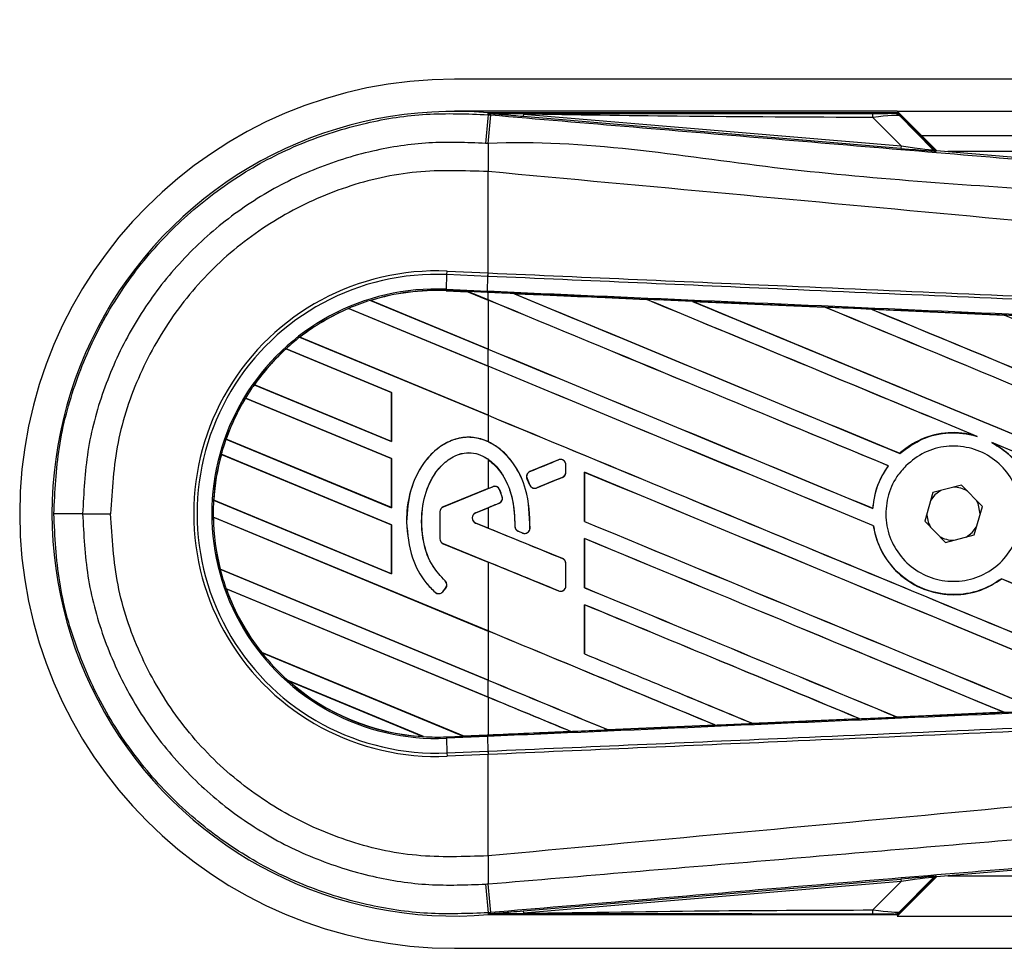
# Model space of a CAD drawing. Header units: millimetres. Extents: x 0 to 420, y 0 to 297.
# Tile 25 of 98: x 55.72 to 58.6, y 234.42 to 237.14. Entities that reach past the tile are written whole.
import ezdxf

# ---------------------------------------------------------------- set-up
doc = ezdxf.new("R2010")
doc.units = ezdxf.units.MM
doc.layers.add('QUOTE', color=174, linetype='Continuous')
doc.styles.add('SLDTEXTSTYLE3', font='TXT', dxfattribs={"width": 0.75})
doc.dimstyles.new('SLDDIMSTYLE0', dxfattribs={"dimtxt": 3, "dimasz": 3, "dimexe": 0, "dimexo": 0.0625, "dimgap": 0.75, "dimtad": 1, "dimlfac": 21.190584, "dimrnd": 1e-09, "dimzin": 12, "dimdsep": 46, "dimtxsty": 'SLDTEXTSTYLE3', "dimsah": 1, "dimcen": 0.09, "dimadec": 0, "dimazin": 3, "dimtfac": 1, "dimtdec": 3, "dimtofl": 0, "dimtmove": 0, "dimatfit": 3, "dimfxl": 0, "dimfrac": 2, "dimtolj": 1, "dimtzin": 12, "dimarcsym": 0})

# ---------------------------------------------------------------- blocks, each defined once
blk = doc.blocks.new('_D')
at = {"layer": 'QUOTE'}
for p, q in [((56.9914, 237.6899), (56.9914, 242.8459)), ((222.1591, 237.6899), (222.1591, 242.8459)), ((222.1591, 240.8459), (56.9914, 240.8459))]:
    blk.add_line(p, q, dxfattribs=at)
for points in [[(56.9914, 240.8459), (59.9914, 240.3459), (59.9914, 241.3459)], [(222.1591, 240.8459), (219.1591, 241.3459), (219.1591, 240.3459)]]:
    blk.add_solid(points, dxfattribs=at)
at = {"layer": 'QUOTE', "insert": (135.1419, 244.7131), "char_height": 3, "attachment_point": 1, "style": 'SLDTEXTSTYLE3'}
blk.add_mtext('3500', dxfattribs=at)

msp = doc.modelspace()

# ---------------------------------------------------------------- linework, layer by layer
at = {"color": 7, "linetype": 'Continuous', "lineweight": 25}
for p, q in [((220.46026, 236.96406), (56.99143, 236.96406)), ((58.28918, 236.86967), (56.99143, 236.86967)), ((57.09008, 236.8598), (57.09054, 236.8653)), ((57.09008, 236.8598), (57.09773, 236.85916)), ((57.09054, 236.8653), (57.09077, 236.86528)), ((57.09077, 236.8653), (57.09077, 236.86528)), ((57.09303, 236.86303), (57.09077, 236.8653)), ((58.287, 236.8653), (57.09077, 236.8653)), ((57.09305, 236.86279), (57.09077, 236.86528)), ((57.09305, 236.86279), (57.09303, 236.86303)), ((57.19346, 236.86149), (57.19286, 236.85433)), ((58.3003, 236.76095), (57.19286, 236.85433)), ((57.19346, 236.86149), (58.30091, 236.76811)), ((58.30091, 236.76811), (58.21794, 236.8516)), ((58.40433, 236.75452), (58.28918, 236.86967)), ((58.28918, 236.86967), (139.33933, 236.86967)), ((58.39583, 236.75859), (58.29062, 236.8638)), ((58.29553, 236.85717), (58.39508, 236.75698)), ((58.35997, 236.79889), (139.33933, 236.79889)), ((58.30091, 236.76811), (58.3003, 236.76095)), ((58.39508, 236.75698), (58.39583, 236.75859)), ((58.40465, 236.75449), (58.4039, 236.75289)), ((58.40465, 236.75449), (61.20382, 236.51847)), ((65.72173, 236.7517), (58.43781, 236.7517)), ((57.09001, 236.69296), (57.08994, 236.69297)), ((57.09001, 236.39585), (57.09001, 236.69296)), ((56.96782, 236.34812), (56.96969, 236.39107)), ((56.96969, 236.39107), (56.97013, 236.40108)), ((57.08957, 236.38584), (56.96969, 236.39107)), ((56.97013, 236.40108), (57.09001, 236.39585)), ((57.08795, 236.34288), (57.08982, 236.38582)), ((57.08957, 236.38584), (57.09001, 236.39585)), ((57.08982, 236.38582), (57.08957, 236.38584)), ((57.09026, 236.39584), (57.09001, 236.39585)), ((56.96764, 236.34399), (56.96762, 236.34359)), ((56.96762, 236.34359), (57.03112, 236.34082)), ((56.96764, 236.344), (56.96782, 236.34812)), ((56.96764, 236.344), (57.0306, 236.34126)), ((56.96764, 236.34399), (56.96764, 236.344)), ((57.03062, 236.34124), (56.96764, 236.34399)), ((56.96782, 236.34812), (57.08795, 236.34288)), ((57.08777, 236.33876), (57.0306, 236.34126)), ((57.09001, 236.31665), (57.0306, 236.34126)), ((57.03112, 236.34082), (57.03062, 236.34124)), ((57.03112, 236.34082), (57.09001, 236.31643)), ((57.08777, 236.33876), (57.08795, 236.34288)), ((57.09001, 236.33866), (57.08777, 236.33876)), ((57.09001, 236.31665), (57.09001, 236.33866)), ((57.16546, 236.33535), (57.16542, 236.33537)), ((57.16546, 236.33535), (57.16715, 236.33488)), ((56.74529, 236.31529), (57.09001, 236.17251)), ((56.74531, 236.31529), (56.74529, 236.31529)), ((56.7462, 236.31514), (56.74531, 236.31529)), ((57.09001, 236.17273), (56.7462, 236.31514)), ((57.09001, 236.31643), (57.09001, 236.17273)), ((57.55446, 236.31834), (57.55449, 236.31832)), ((57.55499, 236.3179), (57.55449, 236.31832)), ((57.68954, 236.31241), (58.07846, 236.2953)), ((57.6896, 236.31239), (57.68954, 236.31241)), ((57.6896, 236.31239), (57.69128, 236.31191)), ((56.68141, 236.29179), (56.68142, 236.29179)), ((57.09001, 236.12255), (56.68141, 236.29179)), ((56.68142, 236.29179), (56.68169, 236.29146)), ((56.68169, 236.29146), (57.09001, 236.12233)), ((58.07846, 236.2953), (58.07851, 236.29528)), ((58.07901, 236.29485), (58.07851, 236.29528)), ((58.21414, 236.28932), (58.60257, 236.27215)), ((58.21424, 236.28929), (58.21414, 236.28932)), ((58.21424, 236.28929), (58.21591, 236.28881)), ((58.60257, 236.27215), (58.60268, 236.2721)), ((58.60317, 236.27168), (58.60268, 236.2721)), ((56.53771, 236.20717), (57.09001, 235.97841)), ((56.53773, 236.20717), (56.53771, 236.20717)), ((56.53834, 236.20714), (56.53773, 236.20717)), ((57.09001, 235.97863), (56.53834, 236.20714)), ((56.80727, 236.04556), (56.49793, 236.17369)), ((56.49793, 236.17369), (56.49794, 236.17369)), ((56.49794, 236.17369), (56.49819, 236.17336)), ((56.49819, 236.17336), (56.80686, 236.04551)), ((57.09001, 236.12255), (57.09001, 236.17251)), ((57.09001, 236.12233), (57.09001, 235.97863)), ((56.40469, 236.06817), (56.80727, 235.90142)), ((56.4047, 236.06817), (56.40469, 236.06817)), ((56.4052, 236.06818), (56.4047, 236.06817)), ((56.80686, 235.90181), (56.4052, 236.06818)), ((56.80727, 236.04556), (56.80686, 236.04551)), ((56.80686, 236.04551), (56.80686, 235.90181)), ((56.80727, 235.90142), (56.80727, 236.04556)), ((56.80727, 235.85146), (56.37894, 236.02888)), ((56.37894, 236.02888), (56.37895, 236.02888)), ((56.37895, 236.02888), (56.37922, 236.02854)), ((56.37922, 236.02854), (56.80686, 235.85141)), ((57.09001, 235.97841), (57.09001, 235.90119)), ((56.32188, 235.90837), (56.80727, 235.70732)), ((56.32189, 235.90837), (56.32188, 235.90837)), ((56.32233, 235.90841), (56.32189, 235.90837)), ((56.80686, 235.70771), (56.32233, 235.90841)), ((56.80686, 235.90181), (56.80727, 235.90142)), ((58.51819, 235.91871), (58.52348, 235.91674)), ((58.56624, 235.89902), (58.57137, 235.89667)), ((56.80727, 235.65736), (56.30797, 235.86418)), ((56.30797, 235.86418), (56.30798, 235.86417)), ((56.30798, 235.86417), (56.30831, 235.86382)), ((56.30831, 235.86382), (56.80686, 235.65731)), ((58.29675, 235.86693), (58.2965, 235.86725)), ((56.80727, 235.85146), (56.80686, 235.85141)), ((56.80686, 235.85141), (56.80686, 235.70771)), ((56.80727, 235.70732), (56.80727, 235.85146)), ((57.09001, 235.84968), (57.09001, 235.76357)), ((57.29679, 235.84777), (57.21269, 235.81343)), ((57.29679, 235.84777), (57.29672, 235.84797)), ((57.21269, 235.81343), (57.21261, 235.81362)), ((57.31817, 235.81112), (57.31817, 235.83341)), ((57.31817, 235.83341), (57.31839, 235.83341)), ((57.31817, 235.81112), (57.31839, 235.81112)), ((57.31839, 235.81112), (57.31839, 235.83341)), ((57.37276, 235.81132), (57.37276, 235.6672)), ((57.37315, 235.81094), (57.37276, 235.81132)), ((57.37315, 235.66725), (57.37315, 235.81094)), ((58.26298, 235.8304), (58.2635, 235.83041)), ((57.2043, 235.79294), (57.20411, 235.79286)), ((57.21225, 235.7739), (57.20411, 235.79286)), ((57.2043, 235.79294), (57.21244, 235.77398)), ((57.23256, 235.76574), (57.30852, 235.79676)), ((57.30852, 235.79676), (57.3086, 235.79656)), ((57.09001, 235.76357), (56.95829, 235.70979)), ((57.10367, 235.76892), (56.95836, 235.7096)), ((57.09001, 235.76357), (57.10359, 235.76911)), ((57.10367, 235.76892), (57.10359, 235.76911)), ((57.12388, 235.76046), (57.12407, 235.76054)), ((57.21244, 235.77398), (57.21225, 235.7739)), ((57.23256, 235.76574), (57.23264, 235.76555)), ((58.39343, 235.75227), (58.36987, 235.66833)), ((58.4779, 235.77385), (58.39343, 235.75227)), ((58.53882, 235.71148), (58.4779, 235.77385)), ((56.28554, 235.72933), (56.80727, 235.51322)), ((56.28555, 235.72932), (56.28554, 235.72933)), ((56.28596, 235.72937), (56.28555, 235.72932)), ((56.80686, 235.51361), (56.28596, 235.72937)), ((57.05369, 235.69271), (57.12235, 235.72075)), ((57.12235, 235.72075), (57.12243, 235.72056)), ((57.13133, 235.73963), (57.13153, 235.73969)), ((56.80686, 235.70771), (56.80727, 235.70732)), ((56.94851, 235.69523), (56.94851, 235.61659)), ((56.94871, 235.69523), (56.94851, 235.69523)), ((56.94871, 235.69523), (56.94871, 235.61659)), ((56.95836, 235.7096), (56.95829, 235.70979)), ((57.05369, 235.69271), (57.05377, 235.69252)), ((57.05377, 235.69252), (57.09001, 235.70732)), ((57.09001, 235.70732), (57.09001, 235.64786)), ((58.21789, 235.70547), (58.2175, 235.70585)), ((58.51527, 235.62754), (58.53882, 235.71148)), ((55.90177, 235.6899), (55.98386, 235.6899)), ((56.28443, 235.67983), (56.28444, 235.67982)), ((57.09001, 235.34615), (56.28443, 235.67983)), ((56.28444, 235.67982), (56.28485, 235.67943)), ((56.28485, 235.67943), (57.09001, 235.34593)), ((56.85094, 235.66535), (56.85073, 235.66535)), ((57.05369, 235.66246), (57.05377, 235.66265)), ((57.30852, 235.55842), (57.05369, 235.66246)), ((57.09001, 235.64786), (57.05377, 235.66265)), ((57.37276, 235.6672), (57.37315, 235.66725)), ((58.36987, 235.66833), (58.4308, 235.60596)), ((58.53219, 235.68783), (58.53221, 235.6899)), ((56.80727, 235.65736), (56.80686, 235.65731)), ((56.80686, 235.65731), (56.80686, 235.51361)), ((56.80727, 235.51322), (56.80727, 235.65736)), ((57.1685, 235.65334), (57.16829, 235.65334)), ((57.17802, 235.63904), (57.17794, 235.63885)), ((57.19137, 235.63323), (57.17794, 235.63885)), ((57.17802, 235.63904), (57.19145, 235.63342)), ((57.19145, 235.63342), (57.19137, 235.63323)), ((57.21293, 235.64683), (57.21314, 235.64682)), ((58.21966, 235.65426), (58.22006, 235.65431)), ((56.94871, 235.61659), (56.94851, 235.61659)), ((57.37276, 235.61722), (57.37276, 235.4731)), ((57.37315, 235.61684), (57.37276, 235.61722)), ((57.37315, 235.47315), (57.37315, 235.61684)), ((58.4308, 235.60596), (58.51527, 235.62754)), ((56.95836, 235.60222), (56.95829, 235.60203)), ((56.95829, 235.60203), (57.09001, 235.54825)), ((56.95836, 235.60222), (57.29679, 235.46405)), ((57.09001, 235.54825), (57.09001, 235.34615)), ((57.30852, 235.55842), (57.3086, 235.55861)), ((56.30489, 235.52721), (57.09001, 235.20201)), ((56.3049, 235.52721), (56.30489, 235.52721)), ((56.30531, 235.52726), (56.3049, 235.52721)), ((57.09001, 235.20223), (56.30531, 235.52726)), ((57.31817, 235.54405), (57.31839, 235.54405)), ((57.31817, 235.47841), (57.31817, 235.54405)), ((57.31839, 235.47841), (57.31839, 235.54405)), ((56.80686, 235.51361), (56.80727, 235.51322)), ((56.96393, 235.49323), (56.96406, 235.49339)), ((58.59498, 235.49891), (58.59523, 235.49858)), ((56.32239, 235.47001), (56.3224, 235.47)), ((57.09001, 235.15205), (56.32239, 235.47001)), ((56.3224, 235.47), (56.323, 235.46953)), ((56.323, 235.46953), (57.09001, 235.15183)), ((56.95708, 235.46131), (56.96566, 235.47159)), ((56.95708, 235.46131), (56.95724, 235.46117)), ((56.95724, 235.46117), (56.96582, 235.47146)), ((56.96566, 235.47159), (56.96582, 235.47146)), ((57.29679, 235.46405), (57.29672, 235.46385)), ((57.31817, 235.47841), (57.31839, 235.47841)), ((57.37276, 235.4731), (57.37315, 235.47315)), ((56.93495, 235.45957), (56.93481, 235.45941)), ((57.37276, 235.42312), (57.37276, 235.279)), ((57.37315, 235.42274), (57.37276, 235.42312)), ((57.37315, 235.27905), (57.37315, 235.42274)), ((57.09001, 235.34593), (57.09001, 235.20223)), ((56.42629, 235.28282), (57.01741, 235.03798)), ((56.42631, 235.28282), (56.42629, 235.28282)), ((56.42682, 235.28283), (56.42631, 235.28282)), ((57.01698, 235.03838), (56.42682, 235.28283)), ((57.37276, 235.279), (57.37315, 235.27905)), ((56.90085, 235.0363), (56.50394, 235.20071)), ((56.50394, 235.20071), (56.50397, 235.20069)), ((56.50397, 235.20069), (56.50559, 235.1998)), ((57.09001, 235.15205), (57.09001, 235.20201)), ((56.50559, 235.1998), (56.89905, 235.03682)), ((57.09001, 235.15183), (57.09001, 235.04157)), ((58.17921, 235.08895), (57.86512, 235.07511)), ((58.17779, 235.08931), (58.17913, 235.08897)), ((58.17913, 235.08897), (58.17921, 235.08895)), ((58.28882, 235.09382), (58.28842, 235.0942)), ((58.28887, 235.09379), (58.28882, 235.09382)), ((58.60236, 235.10764), (58.28887, 235.09379)), ((58.6009, 235.10803), (58.60223, 235.10769)), ((58.60223, 235.10769), (58.60236, 235.10764)), ((57.44128, 235.05652), (57.44087, 235.05691)), ((57.44128, 235.05652), (57.75577, 235.07033)), ((57.4413, 235.05651), (57.44128, 235.05652)), ((57.75582, 235.07031), (57.4413, 235.05651)), ((57.75441, 235.07067), (57.75577, 235.07033)), ((57.75577, 235.07033), (57.75582, 235.07031)), ((57.86509, 235.07513), (57.86468, 235.07552)), ((57.86512, 235.07511), (57.86509, 235.07513)), ((56.89905, 235.03682), (56.90081, 235.03631)), ((56.90081, 235.03631), (56.90085, 235.0363)), ((56.96764, 235.03581), (57.01741, 235.03798)), ((56.96764, 235.03581), (56.96782, 235.03169)), ((57.08795, 235.03693), (56.96782, 235.03169)), ((56.96782, 235.03169), (56.96969, 234.98874)), ((57.01698, 235.03838), (57.09001, 235.04157)), ((57.01739, 235.03799), (57.01698, 235.03838)), ((57.01739, 235.03799), (57.08777, 235.04106)), ((57.08777, 235.04105), (57.01741, 235.03798)), ((57.09001, 235.04115), (57.08777, 235.04105)), ((57.08777, 235.04106), (57.08777, 235.04105)), ((57.08795, 235.03693), (57.08982, 234.99398)), ((57.33217, 235.05173), (57.09001, 235.04115)), ((57.33078, 235.05209), (57.33214, 235.05174)), ((57.33214, 235.05174), (57.33217, 235.05173)), ((56.96969, 234.98874), (57.08957, 234.99397)), ((56.96969, 234.98874), (56.97013, 234.97873)), ((57.09001, 234.98396), (56.97013, 234.97873)), ((57.08957, 234.99397), (57.08982, 234.99398)), ((57.08957, 234.99397), (57.09001, 234.98396)), ((57.09001, 234.98396), (57.09026, 234.98397)), ((57.09001, 234.68685), (57.09001, 234.98396)), ((61.20382, 234.86134), (58.40465, 234.62532)), ((57.09001, 234.68685), (57.08994, 234.68684)), ((58.28918, 234.51014), (58.40433, 234.62529)), ((58.4039, 234.62692), (58.40465, 234.62532)), ((58.43781, 234.62811), (65.72173, 234.62811)), ((57.19286, 234.52548), (58.3003, 234.61886)), ((58.30091, 234.6117), (57.19346, 234.51832)), ((58.21794, 234.52821), (58.30091, 234.6117)), ((58.29062, 234.51601), (58.39583, 234.62122)), ((58.39508, 234.62283), (58.29553, 234.52263)), ((58.3003, 234.61886), (58.30091, 234.6117)), ((58.39583, 234.62122), (58.39508, 234.62283)), ((57.09774, 234.52065), (57.09008, 234.52001)), ((57.09008, 234.52001), (57.09054, 234.51451)), ((57.09077, 234.51453), (57.09054, 234.51451)), ((57.09077, 234.51453), (57.09305, 234.51702)), ((57.09303, 234.51678), (57.09077, 234.51451)), ((57.09077, 234.51453), (57.09077, 234.51451)), ((57.09077, 234.51451), (58.287, 234.51451)), ((57.09303, 234.51678), (57.09305, 234.51702)), ((57.19286, 234.52548), (57.19346, 234.51832)), ((58.28918, 234.51014), (69.2167, 234.51014)), ((56.99143, 234.41575), (69.2442, 234.41575))]:
    msp.add_line(p, q, dxfattribs=at)
at = {"color": 7, "linetype": 'Continuous', "lineweight": 25, "flags": 128}
for points in [[(57.19346, 236.86149), (57.13722, 236.86235), (57.09303, 236.86303)], [(58.41723, 235.75835), (58.39929, 235.74496), (58.38679, 235.72862)], [(58.53221, 235.6899), (58.52629, 235.7197), (58.52165, 235.72906)], [(58.49147, 235.62146), (58.50941, 235.63485), (58.52191, 235.65119)], [(57.09303, 234.51678), (57.14927, 234.51764), (57.19346, 234.51832)]]:
    msp.add_lwpolyline(points, dxfattribs=at)
at = {"color": 7, "linetype": 'Continuous', "lineweight": 25}
for centre, radius, start, end in [((56.99143, 235.6899), 1.27415, 90, 270), ((56.99143, 235.6899), 1.17956, 85.18028, 274.81972), ((178.51555, 226.55586), 121.86187, 175.1496061, 175.1892913), ((16.16554, 240.24503), 41.072, 355.15357, 355.271316), ((58.16761, 236.85356), 0.05037, 357.77119, 11.51783), ((70.71558, 236.60989), 13.6259, 179.305525, 179.650671), ((58.40509, 236.767), 0.01416, 225.00164, 265.17864), ((56.93908, 235.6899), 0.71186, 87.5, 272.5), ((56.93908, 235.6899), 0.70183, 87.5, 272.5), ((56.93908, 235.6899), 0.65884, 87.5, 272.5), ((56.93908, 235.6899), 0.65472, 87.5, 107.21651), ((56.93908, 235.6899), 0.65471, 87.5, 107.2149), ((56.93908, 235.6899), 0.65431, 87.5, 107.14432), ((56.93908, 235.6899), 0.65472, 107.21651, 113.17547), ((56.93908, 235.6899), 0.65472, 113.17547, 127.80908), ((56.93908, 235.6899), 0.65471, 113.17491, 127.80821), ((56.93908, 235.6899), 0.65431, 113.16504, 127.76752), ((56.93908, 235.6899), 0.65472, 127.80908, 132.36028), ((56.93908, 235.6899), 0.65472, 132.36028, 144.70717), ((56.93908, 235.6899), 0.65471, 132.36013, 144.70666), ((56.93908, 235.6899), 0.65431, 132.36308, 144.68039), ((56.93908, 235.6899), 0.65472, 144.70717, 148.81902), ((56.93908, 235.6899), 0.65472, 148.81902, 160.50758), ((56.93908, 235.6899), 0.65471, 148.81915, 160.50735), ((56.93908, 235.6899), 0.65431, 148.83169, 160.49144), ((56.93908, 235.6899), 0.65472, 160.50758, 164.56307), ((56.93908, 235.6899), 0.65472, 164.56307, 176.54814), ((56.93908, 235.6899), 0.65471, 164.56347, 176.54818), ((56.93908, 235.6899), 0.65431, 164.58576, 176.54166), ((57.30266, 235.83341), 0.01552, 0, 112.20926), ((57.21855, 235.79907), 0.01552, 112.20926, 203.24584), ((57.30266, 235.81112), 0.01552, 292.20927, 0), ((57.10954, 235.75456), 0.01552, 22.3787, 112.20929), ((57.2267, 235.78011), 0.01552, 203.24584, 292.20927), ((58.45435, 235.6899), 0.07786, 58.46951, 90.18729), ((56.93908, 235.6899), 0.65472, 176.54814, 180.8818), ((57.11649, 235.73511), 0.01552, 292.20926, 16.93498), ((56.96423, 235.69523), 0.01572, 112.20929, 180), ((56.96423, 235.69523), 0.01552, 112.20929, 180), ((57.05987, 235.67759), 0.01634, 112.20926, 247.79071), ((57.05987, 235.67759), 0.01613, 112.20926, 247.79071), ((58.45435, 235.6899), 0.07786, 178.46951, 210.18729), ((55.88439, 166.9055), 68.7844, 89.9855185, 90.0558104), ((56.93908, 235.6899), 0.65472, 180.8818, 194.38831), ((56.93908, 235.6899), 0.65471, 180.88252, 194.38869), ((56.93908, 235.6899), 0.65431, 180.91722, 194.39314), ((57.18401, 235.65335), 0.01552, 180.035, 247.29049), ((57.19744, 235.64773), 0.01552, 247.29049, 356.67135), ((56.96423, 235.61659), 0.01572, 180, 247.79071), ((56.96423, 235.61659), 0.01552, 180, 247.79071), ((58.45435, 235.6899), 0.07786, 238.46951, 270.18729), ((57.30266, 235.54405), 0.01552, 0, 67.79071), ((56.93908, 235.6899), 0.65472, 194.38831, 199.62504), ((56.95374, 235.48153), 0.01552, 320.16689, 48.97709), ((56.95374, 235.48153), 0.01572, 320.16689, 48.97709), ((56.93908, 235.6899), 0.65472, 199.62504, 218.44471), ((56.93908, 235.6899), 0.65471, 199.6263, 218.44589), ((56.93908, 235.6899), 0.65431, 199.68237, 218.47326), ((56.94517, 235.47124), 0.01572, 228.8059, 320.16689), ((56.94517, 235.47124), 0.01552, 228.8059, 320.16689), ((57.30266, 235.47841), 0.01552, 247.79071, 0), ((56.93908, 235.6899), 0.65472, 218.44471, 228.34691), ((56.93908, 235.6899), 0.65472, 228.34691, 266.65309), ((56.93908, 235.6899), 0.65471, 228.35056, 266.64944), ((56.93908, 235.6899), 0.65431, 228.50755, 266.49245), ((56.93908, 235.6899), 0.65472, 266.65309, 272.5), ((70.71558, 234.76992), 13.62589, 180.349329, 180.694477), ((58.40509, 234.61281), 0.01416, 94.82136, 134.99836), ((178.51555, 244.82395), 121.86187, 184.8107087, 184.8503939), ((11.3902, 230.73206), 45.86428, 4.738282, 4.843724), ((58.16761, 234.52625), 0.05037, 348.48217, 2.22881)]:
    msp.add_arc(centre, radius, start, end, dxfattribs=at)
for centre, major_axis, ratio, start_param, end_param in [((58.17883, 236.86432), (0.10001, -0.00023), 0.0065928, 5.1035854, 6.2804722), ((58.17883, 236.84072), (0.11686, 0.01621), 0.0487304, 0.0458928, 1.2227796), ((58.23645, 236.76743), (0.16745, -0.01454), 0.0060141, 5.1041157, 6.2810026), ((58.23764, 236.78153), (0.15747, -0.02464), 0.0239119, 5.1295592, 6.306446), ((58.40584, 236.7686), (0.00596, 0.01284), 0.9999568, 2.7909675, 3.4922178), ((56.99238, 236.35708), (0.03824, -0.01584), 0.0029846, 0.0092528, 0.0351255), ((57.09001, 236.74898), (40.47999, -16.76864), 0.0080625, 4.7175918, 4.7455439), ((57.09001, 235.6314), (40.45661, -1.76691), 0.0174384, 1.5600642, 1.5696511), ((57.09001, 236.74898), (40.4564, -16.75887), 0.0080625, 4.7176356, 4.7455551), ((57.09001, 235.93428), (40.47999, -16.76864), 0.0080625, 1.5451428, 1.5741362), ((57.09001, 235.93428), (40.4564, -16.75887), 0.0080625, 1.5451387, 1.5741362), ((57.09001, 236.12838), (40.47999, -16.76864), 0.0080625, 1.538717, 1.5626622), ((57.09001, 236.12838), (40.4564, -16.75887), 0.0080625, 1.5388271, 1.5626424), ((57.09001, 236.94308), (40.47999, -16.76864), 0.0080625, 4.73054, 4.7977625), ((57.09001, 236.94308), (40.4564, -16.75887), 0.0080625, 4.7305916, 4.797783), ((57.09001, 235.6314), (40.45661, -1.76691), 0.0174384, 1.5471095, 1.5566952), ((57.09001, 236.32248), (40.47999, -16.76864), 0.0080625, 1.4844685, 1.5497155), ((57.09001, 236.32248), (40.4564, -16.75887), 0.0080625, 1.4844738, 1.5496877), ((57.09001, 237.13718), (40.47999, -16.76864), 0.0080625, 4.7435023, 4.8082676), ((57.09001, 237.13718), (40.4564, -16.75887), 0.0080625, 4.7435622, 4.8082852), ((57.09001, 235.6314), (40.45661, -1.76691), 0.0174384, 1.534147, 1.5437245), ((57.09001, 236.51658), (40.47999, -16.76864), 0.0080625, 1.4920007, 1.5367618), ((57.09001, 236.55488), (40.4564, -16.75887), 0.0080625, 4.7157288, 4.7436017), ((57.09001, 236.55488), (40.47999, -16.76864), 0.0080625, 4.7157288, 4.743595), ((57.09001, 235.74018), (40.47999, -16.76864), 0.0080625, 1.5462162, 1.5741362), ((57.09001, 235.74018), (40.4564, -16.75887), 0.0080625, 1.54621, 1.5741362), ((57.09001, 236.36078), (40.4564, -16.75887), 0.0080625, 4.7157288, 4.7663143), ((57.09001, 236.36078), (40.47999, -16.76864), 0.0080625, 4.7157288, 4.7662988), ((57.09001, 236.12838), (40.47999, -16.76864), 0.0080625, 1.4949342, 1.5376601), ((57.09001, 236.12838), (40.4564, -16.75887), 0.0080625, 1.4949375, 1.5375119), ((57.09001, 236.14514), (40.48, 16.52847), 0.0080793, 4.7121189, 4.7141966), ((57.09001, 235.54608), (40.47999, -16.76864), 0.0080625, 1.5263102, 1.5671512), ((57.09001, 235.54608), (40.4564, -16.75887), 0.0080625, 1.5263198, 1.5671374), ((57.09001, 235.32574), (40.48, 16.52848), 0.0080793, 1.5620973, 1.5639738), ((57.09001, 235.32574), (40.48, 16.52847), 0.0080793, 1.5666964, 1.5674975), ((57.09001, 236.16668), (40.47999, -16.76864), 0.0080625, 4.7227138, 4.7558224), ((57.09001, 236.16668), (40.4564, -16.75887), 0.0080625, 4.7227276, 4.7558335), ((57.09001, 236.02943), (40.48, -16.5285), 0.0080793, 4.7156879, 4.721088), ((57.09001, 235.35198), (40.47999, -16.76864), 0.0080625, 1.5367672, 1.5671512), ((57.09001, 235.35198), (40.4564, -16.75887), 0.0080625, 1.5367814, 1.5671374), ((57.09001, 235.16668), (40.48, -16.5285), 0.0080793, 1.5689888, 1.5740952), ((57.09001, 235.74018), (40.47999, -16.76864), 0.0080625, 1.5158534, 1.5369497), ((57.09001, 235.74018), (40.4564, -16.75887), 0.0080625, 1.5158593, 1.5369218), ((57.09001, 235.97258), (40.47999, -16.76864), 0.0080625, 4.7227138, 4.7453492), ((57.09001, 235.97258), (40.4564, -16.75887), 0.0080625, 4.7227276, 4.7453552), ((57.09001, 235.15788), (40.47999, -16.76864), 0.0080625, 1.5472259, 1.5671512), ((57.09001, 235.15788), (40.4564, -16.75887), 0.0080625, 1.5472453, 1.5671374), ((57.09001, 234.96378), (40.47999, -16.76864), 0.0080625, 1.5576876, 1.5741362), ((57.09001, 234.96378), (40.4564, -16.75887), 0.0080625, 1.5577128, 1.5741362), ((57.09001, 235.77848), (40.47999, -16.76864), 0.0080625, 4.7227138, 4.7348779), ((57.09001, 235.77848), (40.4564, -16.75887), 0.0080625, 4.7227276, 4.7348783), ((57.09001, 235.58438), (40.4564, -16.75887), 0.0080625, 4.7157288, 4.7244015), ((57.09001, 235.58438), (40.47999, -16.76864), 0.0080625, 4.7157288, 4.724407), ((57.09001, 234.76968), (40.47999, -16.76864), 0.0080625, 1.5681537, 1.5741362), ((57.09001, 234.76968), (40.4564, -16.75887), 0.0080625, 1.5681848, 1.5741362), ((57.09001, 235.74841), (40.45661, 1.76691), 0.0174384, 4.7307768, 4.7385182), ((57.09001, 235.74841), (40.45661, 1.76691), 0.0174384, 4.7412538, 4.7489822), ((57.09001, 235.74841), (40.45661, 1.76691), 0.0174384, 4.7203001, 4.7280508), ((57.04834, 235.02517), (0.03095, -0.01282), 0.0036879, 3.1511368, 3.1770094), ((57.09001, 235.74841), (40.45661, 1.76691), 0.0174384, 4.7116274, 4.7175787), ((58.23645, 234.61238), (0.16745, 0.01454), 0.0060141, 0.0021827, 1.1790696), ((58.23764, 234.59827), (0.15747, 0.02464), 0.0239119, 6.2599246, 7.4368114), ((58.40584, 234.61121), (-0.00596, 0.01284), 0.9999568, 5.9325602, 6.6338104), ((58.17883, 234.51549), (0.10001, 0.00023), 0.0065928, 0.0027131, 1.1795999), ((58.17883, 234.53909), (0.11686, -0.01621), 0.0487304, 5.0604057, 6.2372925)]:
    msp.add_ellipse(centre, major_axis=major_axis, ratio=ratio, start_param=start_param, end_param=end_param, dxfattribs=at)
for points, knots in [([(55.81739, 235.68987), (55.82052, 235.75494), (55.82688, 235.88696), (55.87806, 236.07856), (55.95906, 236.26082), (56.06912, 236.42531), (56.20632, 236.57033), (56.36451, 236.68912), (56.54201, 236.78067), (56.72486, 236.83815), (56.91001, 236.86692), (57.02959, 236.86219), (57.09008, 236.8598)], [0, 0, 0, 0, 0.10046502, 0.20384345, 0.30430944, 0.40768894, 0.50815524, 0.61153497, 0.71200234, 0.81538328, 0.9066108, 1, 1, 1, 1]), ([(57.09303, 236.86303), (57.30276, 236.86315), (57.67725, 236.86337), (58.05206, 236.86354), (58.21696, 236.86362)], [0, 0, 0, 0, 0.5600269, 1, 1, 1, 1]), ([(57.19286, 236.85433), (57.18321, 236.85514), (57.15465, 236.85755), (57.12105, 236.86038), (57.09775, 236.86239), (57.09305, 236.86279)], [0, 0, 0, 0, 0.2892673, 0.8568296, 1, 1, 1, 1]), ([(57.09773, 236.85916), (57.37664, 236.83565), (57.93446, 236.78865), (58.77094, 236.71836), (59.86056, 236.62696), (60.66931, 236.55941), (61.20013, 236.51508)], [0, 0, 0, 0, 0.2036202, 0.4072406, 0.6109477, 1, 1, 1, 1]), ([(58.21794, 236.8516), (58.02673, 236.8524), (57.68526, 236.85383), (57.34374, 236.85914), (57.19346, 236.86149)], [0, 0, 0, 0, 0.5599741, 1, 1, 1, 1]), ([(58.27885, 236.86409), (58.27957, 236.86431), (58.28087, 236.86472), (58.28513, 236.86512), (58.287, 236.8653)], [0, 0, 0, 0, 0.5593923, 1, 1, 1, 1]), ([(58.29553, 236.85717), (58.29276, 236.85937), (58.28782, 236.86328), (58.28159, 236.86384), (58.27885, 236.86409)], [0, 0, 0, 0, 0.56, 1, 1, 1, 1]), ([(58.29062, 236.8638), (58.29029, 236.86408), (58.28953, 236.86473), (58.28825, 236.86522), (58.28734, 236.86528), (58.287, 236.8653)], [0, 0, 0, 0, 0.3193957, 0.7481913, 1, 1, 1, 1]), ([(58.29062, 236.8638), (58.29213, 236.86196), (58.29484, 236.85869), (58.29532, 236.85764), (58.29553, 236.85717)], [0, 0, 0, 0, 0.560586, 1, 1, 1, 1]), ([(61.20059, 236.43034), (60.66918, 236.47377), (59.85924, 236.53996), (58.76785, 236.63848), (57.92911, 236.68693), (57.37083, 236.78914), (57.09069, 236.77505), (57.09069, 236.77505)], [0, 0, 0, 0, 0.3887669, 0.5925279, 0.7962893, 0.9999993, 1, 1, 1, 1]), ([(57.08297, 236.7757), (57.02749, 236.77788), (56.91654, 236.78224), (56.7455, 236.75602), (56.57524, 236.7024), (56.41099, 236.61832), (56.26357, 236.50747), (56.13643, 236.37386), (56.03389, 236.22046), (55.9586, 236.0523), (55.91092, 235.87366), (55.90482, 235.75116), (55.90177, 235.6899)], [0, 0, 0, 0, 0.0923036, 0.1846071, 0.2865385, 0.3884688, 0.490398, 0.5923288, 0.694247, 0.7961664, 0.8980845, 1, 1, 1, 1]), ([(57.09069, 236.77505), (57.09069, 236.77505), (57.08812, 236.77526), (57.08554, 236.77548), (57.08297, 236.7757)], [0, 0, 0, 0, 0.0003655, 1, 1, 1, 1]), ([(57.08994, 236.69297), (57.01988, 236.69547), (56.87954, 236.70048), (56.67282, 236.6536), (56.48066, 236.56655), (56.3098, 236.44243), (56.16906, 236.28465), (56.06406, 236.10162), (55.99621, 235.90043), (55.98797, 235.76002), (55.98386, 235.6899)], [0, 0, 0, 0, 0.1248804, 0.2501396, 0.3746494, 0.4998125, 0.6247642, 0.7495577, 0.8749238, 1, 1, 1, 1]), ([(61.20024, 236.28942), (61.18439, 236.29197), (61.08655, 236.30767), (60.6573, 236.35137), (59.77535, 236.44244), (58.50291, 236.56228), (57.56117, 236.64938), (57.09001, 236.69296)], [0, 0, 0, 0, 0.0117013, 0.0722088, 0.3141935, 0.6568871, 1, 1, 1, 1]), ([(61.19789, 236.20665), (61.05212, 236.21301), (60.72949, 236.22708), (60.22917, 236.2489), (59.69706, 236.27211), (59.29756, 236.28953), (58.89803, 236.30696), (58.4985, 236.32439), (57.8514, 236.35261), (57.38175, 236.37309), (57.08982, 236.38582)], [0, 0, 0, 0, 0.1067875, 0.2363437, 0.3660007, 0.4956801, 0.5280685, 0.6576247, 0.7871808, 1, 1, 1, 1]), ([(57.09026, 236.39584), (57.38222, 236.38311), (57.85191, 236.36263), (58.49909, 236.33441), (58.89865, 236.31698), (59.29822, 236.29956), (59.69777, 236.28214), (60.22993, 236.25893), (60.7303, 236.23711), (61.05296, 236.22304), (61.19875, 236.21668)], [0, 0, 0, 0, 0.21281925, 0.34237541, 0.47193157, 0.50431996, 0.63399938, 0.76365637, 0.89321253, 1, 1, 1, 1]), ([(57.08795, 236.34288), (57.14017, 236.3406), (57.40128, 236.32919), (57.87126, 236.30857), (58.4977, 236.28093), (59.12378, 236.25312), (59.64509, 236.22982), (60.16597, 236.20644), (60.64851, 236.18468), (61.02632, 236.16753), (61.19629, 236.15981)], [0, 0, 0, 0, 0.0380636, 0.1903223, 0.342581, 0.4948397, 0.6470984, 0.723226, 0.8754847, 1, 1, 1, 1]), ([(57.16542, 236.33537), (57.15837, 236.33568), (57.13323, 236.33677), (57.10809, 236.33787), (57.09001, 236.33866)], [0, 0, 0, 0, 0.2806447, 1, 1, 1, 1]), ([(57.16542, 236.33537), (57.18743, 236.33441), (57.31711, 236.32874), (57.44679, 236.32306), (57.55446, 236.31834)], [0, 0, 0, 0, 0.1696977, 1, 1, 1, 1]), ([(57.55449, 236.31832), (57.45113, 236.32285), (57.32145, 236.32854), (57.19177, 236.3342), (57.16546, 236.33535)], [0, 0, 0, 0, 0.7971164, 1, 1, 1, 1]), ([(57.68954, 236.31241), (57.68249, 236.31272), (57.6472, 236.31427), (57.60218, 236.31625), (57.56421, 236.31791), (57.55446, 236.31834)], [0, 0, 0, 0, 0.1567286, 0.7836435, 1, 1, 1, 1]), ([(58.07851, 236.29528), (58.00929, 236.29833), (57.87967, 236.30404), (57.75002, 236.30974), (57.6896, 236.31239)], [0, 0, 0, 0, 0.5339744, 1, 1, 1, 1]), ([(58.21414, 236.28932), (58.20708, 236.28963), (58.1718, 236.29119), (58.12657, 236.29318), (58.0884, 236.29487), (58.07846, 236.2953)], [0, 0, 0, 0, 0.15604771, 0.78023889, 1, 1, 1, 1]), ([(58.60268, 236.2721), (58.56749, 236.27366), (58.43803, 236.2794), (58.30854, 236.28512), (58.21424, 236.28929)], [0, 0, 0, 0, 0.2718129, 1, 1, 1, 1]), ([(58.7392, 236.2661), (58.73214, 236.26642), (58.69686, 236.26798), (58.65132, 236.27), (58.61283, 236.2717), (58.60257, 236.27215)], [0, 0, 0, 0, 0.1549567, 0.7747838, 1, 1, 1, 1]), ([(58.51819, 235.91871), (58.50499, 235.92167), (58.46576, 235.93046), (58.39778, 235.92487), (58.33607, 235.89935), (58.30593, 235.87491), (58.2965, 235.86725)], [0, 0, 0, 0, 0.1712904, 0.5087548, 0.8462025, 1, 1, 1, 1]), ([(58.29675, 235.86693), (58.31831, 235.88265), (58.36152, 235.91417), (58.44152, 235.93092), (58.4962, 235.92492), (58.52256, 235.91702), (58.52348, 235.91674)], [0, 0, 0, 0, 0.3283471, 0.658119, 0.9880092, 1, 1, 1, 1]), ([(57.09001, 235.90119), (57.07509, 235.90657), (57.04589, 235.91712), (56.99918, 235.91188), (56.95557, 235.8931), (56.91063, 235.85525), (56.86932, 235.78936), (56.85218, 235.71993), (56.85101, 235.67589), (56.85073, 235.66535)], [0, 0, 0, 0, 0.1181192, 0.2313231, 0.3438681, 0.4724961, 0.6678894, 0.9204553, 1, 1, 1, 1]), ([(57.21293, 235.64683), (57.21162, 235.68551), (57.20936, 235.75213), (57.17092, 235.83371), (57.12464, 235.88303), (57.07702, 235.90931), (57.03096, 235.91636), (56.98669, 235.9079), (56.94022, 235.883), (56.89401, 235.8339), (56.85782, 235.75773), (56.85331, 235.69712), (56.85094, 235.66535)], [0, 0, 0, 0, 0.16536363, 0.28478887, 0.37991797, 0.45322426, 0.51522419, 0.57710116, 0.6445431, 0.73950389, 0.86339606, 1, 1, 1, 1]), ([(57.21314, 235.64682), (57.21184, 235.68554), (57.20961, 235.75228), (57.17101, 235.8335), (57.12905, 235.8796), (57.09984, 235.89575), (57.09001, 235.90119)], [0, 0, 0, 0, 0.3858589, 0.6649336, 0.8871478, 1, 1, 1, 1]), ([(58.56624, 235.89902), (58.58008, 235.8905), (58.61661, 235.86802), (58.66179, 235.81337), (58.68626, 235.75242), (58.69007, 235.71482), (58.6912, 235.70367)], [0, 0, 0, 0, 0.2012869, 0.5312186, 0.8609815, 1, 1, 1, 1]), ([(58.69161, 235.70372), (58.69122, 235.7087), (58.68876, 235.74015), (58.67133, 235.79677), (58.62795, 235.85869), (58.58857, 235.88512), (58.57137, 235.89667)], [0, 0, 0, 0, 0.0633447, 0.4007335, 0.7381907, 1, 1, 1, 1]), ([(56.96393, 235.49323), (56.95135, 235.50677), (56.92142, 235.53901), (56.89587, 235.61296), (56.8927, 235.69842), (56.91284, 235.77584), (56.94703, 235.82788), (56.98344, 235.85676), (57.01747, 235.86934), (57.04812, 235.86952), (57.07671, 235.85945), (57.11136, 235.83556), (57.14347, 235.79083), (57.16614, 235.72583), (57.16767, 235.67879), (57.1685, 235.65334)], [0, 0, 0, 0, 0.0744353, 0.177241, 0.3086024, 0.4174643, 0.4963546, 0.5570675, 0.6030224, 0.6410452, 0.6789529, 0.7243011, 0.8099663, 0.8972232, 1, 1, 1, 1]), ([(56.96406, 235.49339), (56.95151, 235.50691), (56.9216, 235.53912), (56.89608, 235.613), (56.89291, 235.69838), (56.91303, 235.77574), (56.94717, 235.82772), (56.98351, 235.85656), (57.0175, 235.86914), (57.04803, 235.86928), (57.07183, 235.8611), (57.08487, 235.85291), (57.09001, 235.84968)], [0, 0, 0, 0, 0.1057973, 0.2519537, 0.4387447, 0.5935245, 0.7056507, 0.7919163, 0.8571803, 0.9111569, 0.9649703, 1, 1, 1, 1]), ([(58.31479, 235.83077), (58.33217, 235.84489), (58.36694, 235.87315), (58.43315, 235.8906), (58.50062, 235.88656), (58.56316, 235.86003), (58.61334, 235.81437), (58.64557, 235.75466), (58.65622, 235.68768), (58.6441, 235.62098), (58.61061, 235.56205), (58.55951, 235.5175), (58.49652, 235.49237), (58.42873, 235.48951), (58.36381, 235.50926), (58.30909, 235.5494), (58.27077, 235.60537), (58.25309, 235.67092), (58.2583, 235.73834), (58.28148, 235.79339), (58.30553, 235.82038), (58.31479, 235.83077)], [0, 0, 0, 0, 0.0537008, 0.107401, 0.161118, 0.214849, 0.268575, 0.3222758, 0.3759418, 0.429583, 0.4832243, 0.5368906, 0.5905915, 0.6443177, 0.6980486, 0.7517655, 0.8054595, 0.8591318, 0.9127903, 0.9664454, 1, 1, 1, 1]), ([(57.09001, 235.84968), (57.10003, 235.84072), (57.12721, 235.81642), (57.15992, 235.75603), (57.16782, 235.69605), (57.16822, 235.6595), (57.16829, 235.65334)], [0, 0, 0, 0, 0.1837852, 0.4983769, 0.9154383, 1, 1, 1, 1]), ([(57.31839, 235.83341), (57.31821, 235.83517), (57.31787, 235.83871), (57.31516, 235.84341), (57.31117, 235.847), (57.30619, 235.84902), (57.30113, 235.84937), (57.29808, 235.8484), (57.29672, 235.84797)], [0, 0, 0, 0, 0.1719146, 0.3441327, 0.5163521, 0.6885744, 0.8607991, 1, 1, 1, 1]), ([(57.21261, 235.81362), (57.21107, 235.81281), (57.20795, 235.81118), (57.20461, 235.80693), (57.2028, 235.8019), (57.20269, 235.79697), (57.20369, 235.79408), (57.20411, 235.79286)], [0, 0, 0, 0, 0.2084961, 0.420751, 0.6330051, 0.8452581, 1, 1, 1, 1]), ([(57.3086, 235.79656), (57.31015, 235.79737), (57.31327, 235.79901), (57.31659, 235.80325), (57.31819, 235.8075), (57.31834, 235.81019), (57.31839, 235.81112)], [0, 0, 0, 0, 0.27984956, 0.56482117, 0.8497894, 1, 1, 1, 1]), ([(58.26298, 235.8304), (58.25499, 235.81815), (58.23247, 235.78359), (58.22023, 235.73922), (58.21778, 235.7093), (58.2175, 235.70585)], [0, 0, 0, 0, 0.3272237, 0.9225469, 1, 1, 1, 1]), ([(58.21789, 235.70547), (58.22194, 235.73195), (58.22882, 235.77689), (58.25341, 235.81483), (58.2635, 235.83041)], [0, 0, 0, 0, 0.58942687, 1, 1, 1, 1]), ([(57.12407, 235.76054), (57.12326, 235.76208), (57.12161, 235.76519), (57.11736, 235.76853), (57.11232, 235.77032), (57.1075, 235.77041), (57.10471, 235.76948), (57.10359, 235.76911)], [0, 0, 0, 0, 0.2112772, 0.4263684, 0.6414599, 0.8565516, 1, 1, 1, 1]), ([(57.13133, 235.73963), (57.13078, 235.74141), (57.12966, 235.74496), (57.12726, 235.75194), (57.12523, 235.75707), (57.12388, 235.76046)], [0, 0, 0, 0, 0.25229737, 0.50459435, 1, 1, 1, 1]), ([(57.13153, 235.73969), (57.13097, 235.74147), (57.12986, 235.74502), (57.12746, 235.752), (57.12542, 235.75714), (57.12407, 235.76054)], [0, 0, 0, 0, 0.25207438, 0.50414837, 1, 1, 1, 1]), ([(57.21225, 235.7739), (57.21309, 235.77237), (57.21478, 235.76929), (57.21909, 235.76602), (57.22414, 235.7643), (57.22889, 235.76428), (57.2316, 235.7652), (57.23264, 235.76555)], [0, 0, 0, 0, 0.2131585, 0.4303443, 0.6475311, 0.8647193, 1, 1, 1, 1]), ([(57.12243, 235.72056), (57.12397, 235.72137), (57.12709, 235.723), (57.13043, 235.72725), (57.13225, 235.73228), (57.13233, 235.73661), (57.13171, 235.739), (57.13153, 235.73969)], [0, 0, 0, 0, 0.2240403, 0.4520934, 0.6801462, 0.9081986, 1, 1, 1, 1]), ([(57.09008, 234.52001), (57.031, 234.51762), (56.91144, 234.51279), (56.72807, 234.54095), (56.54381, 234.5984), (56.3677, 234.68869), (56.20777, 234.80819), (56.07147, 234.95157), (55.96, 235.11729), (55.87932, 235.29769), (55.82722, 235.49091), (55.8207, 235.62292), (55.81739, 235.68987)], [0, 0, 0, 0, 0.0912304, 0.1846225, 0.285093, 0.3884772, 0.4889466, 0.5923296, 0.6927987, 0.7961814, 0.8966347, 1, 1, 1, 1]), ([(55.90177, 235.6899), (55.90482, 235.62865), (55.91092, 235.50615), (55.9586, 235.32751), (56.03389, 235.15935), (56.13643, 235.00595), (56.26357, 234.87234), (56.41099, 234.76149), (56.57524, 234.67741), (56.7455, 234.62379), (56.91654, 234.59757), (57.02749, 234.60193), (57.08297, 234.60411)], [0, 0, 0, 0, 0.1019155, 0.2038336, 0.305753, 0.4076712, 0.509602, 0.6115312, 0.7134615, 0.8153929, 0.9076964, 1, 1, 1, 1]), ([(57.08994, 234.68684), (57.01988, 234.68434), (56.87954, 234.67933), (56.67282, 234.72621), (56.48066, 234.81326), (56.3098, 234.93738), (56.16906, 235.09516), (56.06406, 235.27819), (55.99621, 235.47938), (55.98797, 235.61978), (55.98386, 235.6899)], [0, 0, 0, 0, 0.1248804, 0.2501396, 0.3746494, 0.4998125, 0.6247642, 0.7495577, 0.8749238, 1, 1, 1, 1]), ([(56.85073, 235.66535), (56.85417, 235.62968), (56.86026, 235.56658), (56.89672, 235.49713), (56.9255, 235.46863), (56.93481, 235.45941)], [0, 0, 0, 0, 0.4679981, 0.8279401, 1, 1, 1, 1]), ([(56.85094, 235.66535), (56.85438, 235.6297), (56.86046, 235.56665), (56.89689, 235.49725), (56.92565, 235.46878), (56.93495, 235.45957)], [0, 0, 0, 0, 0.4680217, 0.8279478, 1, 1, 1, 1]), ([(57.16829, 235.65334), (57.16846, 235.65158), (57.16881, 235.64804), (57.17152, 235.64336), (57.17481, 235.64034), (57.17717, 235.63922), (57.17794, 235.63885)], [0, 0, 0, 0, 0.28675234, 0.57401775, 0.8612836, 1, 1, 1, 1]), ([(57.19137, 235.63323), (57.19304, 235.63271), (57.1964, 235.63167), (57.20176, 235.63232), (57.20662, 235.63459), (57.21043, 235.63837), (57.21261, 235.64269), (57.21299, 235.64563), (57.21314, 235.64682)], [0, 0, 0, 0, 0.17348994, 0.35014987, 0.52681, 0.7034698, 0.88012874, 1, 1, 1, 1]), ([(58.21966, 235.65426), (58.2207, 235.64836), (58.22635, 235.61628), (58.24999, 235.56056), (58.30413, 235.5002), (58.37549, 235.46105), (58.45543, 235.44809), (58.53279, 235.4604), (58.57543, 235.48648), (58.59523, 235.49858)], [0, 0, 0, 0, 0.03700296, 0.20103477, 0.36509185, 0.52920973, 0.69341028, 0.85768727, 1, 1, 1, 1]), ([(58.59498, 235.49891), (58.57722, 235.48786), (58.53679, 235.4627), (58.4622, 235.44861), (58.38201, 235.45934), (58.30964, 235.49646), (58.25396, 235.55528), (58.22783, 235.61224), (58.22154, 235.64633), (58.22006, 235.65431)], [0, 0, 0, 0, 0.12869363, 0.29295089, 0.45724508, 0.62151703, 0.78571657, 0.94983236, 1, 1, 1, 1]), ([(57.31839, 235.54405), (57.31821, 235.54582), (57.31787, 235.54935), (57.31516, 235.55404), (57.31183, 235.5571), (57.30942, 235.55823), (57.3086, 235.55861)], [0, 0, 0, 0, 0.2844746, 0.5694513, 0.8544304, 1, 1, 1, 1]), ([(57.29672, 235.46385), (57.29839, 235.46335), (57.30176, 235.46234), (57.30711, 235.46304), (57.31196, 235.46535), (57.31573, 235.46917), (57.318, 235.47374), (57.31827, 235.47696), (57.31839, 235.47841)], [0, 0, 0, 0, 0.1692483, 0.3414713, 0.5136948, 0.6859172, 0.858137, 1, 1, 1, 1]), ([(61.14451, 235.21765), (60.9918, 235.21071), (60.63122, 235.19435), (60.16597, 235.17337), (59.64509, 235.14999), (59.12378, 235.12669), (58.4977, 235.09888), (57.87126, 235.07123), (57.40128, 235.05062), (57.14017, 235.03921), (57.08795, 235.03693)], [0, 0, 0, 0, 0.1133009, 0.26751, 0.3446127, 0.4988218, 0.6530308, 0.8072398, 0.9614489, 1, 1, 1, 1]), ([(57.08982, 234.99398), (57.38175, 235.00672), (57.8514, 235.0272), (58.4985, 235.05542), (58.89803, 235.07285), (59.29756, 235.09028), (59.69706, 235.1077), (60.22917, 235.13091), (60.72949, 235.15273), (61.05212, 235.1668), (61.19789, 235.17316)], [0, 0, 0, 0, 0.2128192, 0.3423754, 0.4719315, 0.5043199, 0.6339993, 0.7636563, 0.8932125, 1, 1, 1, 1]), ([(61.19875, 235.16313), (61.05296, 235.15677), (60.7303, 235.1427), (60.22993, 235.12088), (59.69777, 235.09767), (59.29822, 235.08025), (58.89865, 235.06283), (58.49909, 235.0454), (57.85191, 235.01718), (57.38222, 234.9967), (57.09026, 234.98397)], [0, 0, 0, 0, 0.1067875, 0.2363437, 0.3660006, 0.49568, 0.5280684, 0.6576246, 0.7871807, 1, 1, 1, 1]), ([(61.20024, 235.09039), (61.18439, 235.08784), (61.08655, 235.07214), (60.6573, 235.02844), (59.77535, 234.93737), (58.50291, 234.81753), (57.56117, 234.73043), (57.09001, 234.68685)], [0, 0, 0, 0, 0.0117013, 0.0722088, 0.3141935, 0.6568871, 1, 1, 1, 1]), ([(57.86509, 235.07513), (57.86701, 235.07522), (57.9717, 235.07982), (58.07638, 235.08444), (58.17913, 235.08897)], [0, 0, 0, 0, 0.01836392, 1, 1, 1, 1]), ([(58.17921, 235.08895), (58.18627, 235.08926), (58.22282, 235.09087), (58.25938, 235.09248), (58.28887, 235.09379)], [0, 0, 0, 0, 0.1930537, 1, 1, 1, 1]), ([(58.28882, 235.09382), (58.35825, 235.09689), (58.46273, 235.10151), (58.56719, 235.10614), (58.60223, 235.10769)], [0, 0, 0, 0, 0.66456918, 1, 1, 1, 1]), ([(58.60236, 235.10764), (58.60942, 235.10796), (58.64615, 235.10958), (58.68289, 235.11121), (58.71257, 235.11253)], [0, 0, 0, 0, 0.1920833, 1, 1, 1, 1]), ([(57.33217, 235.05173), (57.33923, 235.05204), (57.3756, 235.05363), (57.41198, 235.05523), (57.4413, 235.05651)], [0, 0, 0, 0, 0.1939728, 1, 1, 1, 1]), ([(57.75582, 235.07031), (57.76287, 235.07062), (57.79931, 235.07222), (57.83574, 235.07382), (57.86512, 235.07511)], [0, 0, 0, 0, 0.1936854, 1, 1, 1, 1]), ([(57.08777, 235.04106), (57.13998, 235.04334), (57.22143, 235.0469), (57.30289, 235.05046), (57.33214, 235.05174)], [0, 0, 0, 0, 0.6409226, 1, 1, 1, 1]), ([(57.08777, 235.04105), (57.08777, 235.04098), (57.08778, 235.04083), (57.08782, 235.04001), (57.08787, 235.03874), (57.08792, 235.03754), (57.08795, 235.03693)], [0, 0, 0, 0, 0.2238785, 0.4825856, 0.7412928, 1, 1, 1, 1]), ([(57.09069, 234.60476), (57.09069, 234.60476), (57.37024, 234.62819), (57.92939, 234.6755), (58.76778, 234.74587), (59.85927, 234.83745), (60.66919, 234.90509), (61.20059, 234.94947)], [0, 0, 0, 0, 0.0000007, 0.2037107, 0.4074721, 0.6112331, 1, 1, 1, 1]), ([(61.20013, 234.86473), (60.66931, 234.8204), (59.86068, 234.75286), (58.77105, 234.66146), (57.93458, 234.59117), (57.37665, 234.54416), (57.09774, 234.52065)], [0, 0, 0, 0, 0.38905274, 0.59267292, 0.79638077, 1, 1, 1, 1]), ([(57.08297, 234.60411), (57.08554, 234.6045), (57.08811, 234.60489), (57.09069, 234.60476), (57.09069, 234.60476)], [0, 0, 0, 0, 0.9996347, 1, 1, 1, 1]), ([(58.21696, 234.51619), (58.00709, 234.51629), (57.63231, 234.51646), (57.25782, 234.51668), (57.09303, 234.51678)], [0, 0, 0, 0, 0.5599728, 1, 1, 1, 1]), ([(57.09305, 234.51702), (57.09369, 234.51707), (57.09533, 234.51722), (57.0985, 234.51749), (57.10328, 234.5179), (57.11042, 234.51851), (57.12105, 234.51941), (57.13691, 234.52076), (57.16139, 234.52283), (57.18086, 234.52447), (57.19286, 234.52548)], [0, 0, 0, 0, 0.0199034, 0.0510155, 0.0969562, 0.1650388, 0.266176, 0.4166536, 0.6407761, 1, 1, 1, 1]), ([(57.19346, 234.51832), (57.38472, 234.52129), (57.72624, 234.52658), (58.06771, 234.52771), (58.21794, 234.52821)], [0, 0, 0, 0, 0.5600252, 1, 1, 1, 1]), ([(58.27885, 234.51572), (58.28235, 234.51613), (58.28861, 234.51686), (58.29341, 234.52087), (58.29553, 234.52263)], [0, 0, 0, 0, 0.56, 1, 1, 1, 1]), ([(58.287, 234.51451), (58.28463, 234.51474), (58.2804, 234.51514), (58.27932, 234.51555), (58.27885, 234.51572)], [0, 0, 0, 0, 0.56058603, 1, 1, 1, 1]), ([(58.287, 234.51451), (58.28743, 234.51455), (58.28843, 234.51462), (58.28968, 234.51518), (58.29036, 234.51579), (58.29062, 234.51601)], [0, 0, 0, 0, 0.31939567, 0.74819126, 1, 1, 1, 1]), ([(58.29553, 234.52263), (58.29518, 234.52196), (58.29455, 234.52076), (58.29182, 234.51746), (58.29062, 234.51601)], [0, 0, 0, 0, 0.55939227, 1, 1, 1, 1])]:
    msp.add_open_spline(points, degree=3, knots=knots, dxfattribs=at)
for points in [[(57.08982, 236.38582), (57.08985, 236.38652), (57.08992, 236.3879), (57.09002, 236.39039), (57.09014, 236.39306), (57.09022, 236.39491), (57.09026, 236.39584)], [(57.08982, 234.99398), (57.08985, 234.99329), (57.08992, 234.99191), (57.09002, 234.98942), (57.09014, 234.98675), (57.09022, 234.9849), (57.09026, 234.98397)]]:
    msp.add_open_spline(points, degree=3, dxfattribs=at)

# ---------------------------------------------------------------- dimensions: what is measured, and where the dimension line sits
at = {"layer": 'QUOTE'}
dim = msp.add_linear_dim(base=(56.99143, 240.84588), p1=(222.15913, 235.6899), p2=(56.99143, 235.6899), dimstyle='SLDDIMSTYLE0', dxfattribs=at)
dim.commit()
dim.dimension.update_dxf_attribs({"geometry": '_D', "text_midpoint": (139.57528, 240.84588), "dimtype": 160})

doc.saveas('drawing.dxf')
